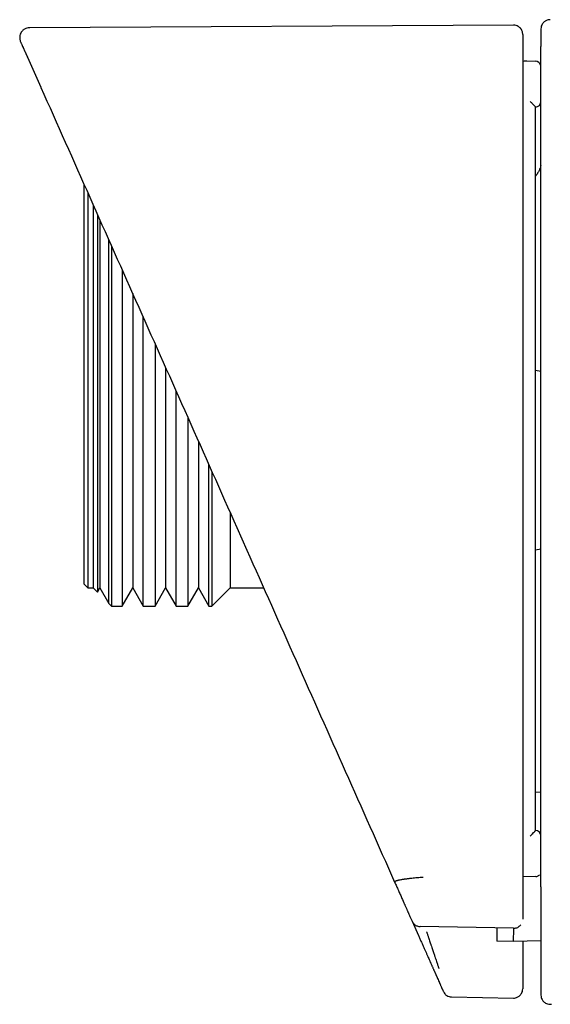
# Model space of a CAD drawing. Header units: millimetres. Extents: x 8 to 1762, y 12 to 2705.
# Tile 109 of 116: x 1174 to 1204, y 1475 to 1529. Entities that reach past the tile are written whole.
import ezdxf

# ---------------------------------------------------------------- set-up
doc = ezdxf.new("R2010")
doc.units = ezdxf.units.MM

msp = doc.modelspace()

# ---------------------------------------------------------------- linework, layer by layer
at = {"color": 7, "linetype": 'Continuous', "lineweight": 30}
for p, q in [((1201.501, 1528.461), (1174.98, 1528.322)), ((1174.858, 1526.7), (1175.585, 1525.067)), ((1202.008, 1526.503), (1201.992, 1526.504)), ((1202.008, 1526.503), (1201.992, 1526.503)), ((1202.004, 1526.503), (1202.714, 1526.478)), ((1202.232, 1526.495), (1202.095, 1526.5)), ((1175.585, 1525.067), (1175.593, 1525.051)), ((1175.585, 1525.067), (1175.592, 1525.053)), ((1202.704, 1523.974), (1202.704, 1523.973)), ((1177.964, 1509.615), (1177.964, 1519.731)), ((1178.164, 1519.278), (1178.164, 1509.615)), ((1178.464, 1518.608), (1178.464, 1509.615)), ((1178.693, 1518.088), (1178.693, 1497.385)), ((1178.826, 1517.791), (1178.826, 1509.615)), ((1179.321, 1509.615), (1179.321, 1516.678)), ((1179.464, 1516.36), (1179.464, 1509.615)), ((1180.049, 1515.045), (1180.049, 1496.615)), ((1180.626, 1513.748), (1180.626, 1509.615)), ((1181.203, 1509.615), (1181.203, 1512.451)), ((1181.849, 1511), (1181.849, 1496.615)), ((1177.964, 1497.815), (1177.964, 1509.615)), ((1178.164, 1509.615), (1178.164, 1497.615)), ((1178.464, 1509.615), (1178.464, 1497.615)), ((1178.826, 1509.615), (1178.826, 1497.615)), ((1179.321, 1496.758), (1179.321, 1509.615)), ((1179.464, 1509.615), (1179.464, 1496.615)), ((1180.626, 1509.615), (1180.626, 1497.615)), ((1181.203, 1496.615), (1181.203, 1509.615)), ((1182.426, 1509.703), (1182.426, 1497.615)), ((1203.004, 1509.474), (1202.704, 1509.527)), ((1183.003, 1496.615), (1183.003, 1508.406)), ((1183.649, 1506.956), (1183.649, 1496.615)), ((1184.226, 1505.66), (1184.226, 1497.615)), ((1184.803, 1496.615), (1184.803, 1504.361)), ((1184.964, 1504.003), (1184.964, 1496.615)), ((1185.964, 1501.753), (1185.964, 1497.615)), ((1186.334, 1500.924), (1186.883, 1499.692)), ((1202.704, 1499.703), (1203.004, 1499.756)), ((1177.964, 1497.815), (1178.164, 1497.615)), ((1178.164, 1497.615), (1178.464, 1497.615)), ((1178.464, 1497.615), (1178.693, 1497.385)), ((1178.693, 1497.385), (1178.826, 1497.615)), ((1178.826, 1497.615), (1179.321, 1496.758)), ((1180.049, 1496.615), (1180.626, 1497.615)), ((1180.626, 1497.615), (1181.203, 1496.615)), ((1181.849, 1496.615), (1182.426, 1497.615)), ((1182.426, 1497.615), (1183.003, 1496.615)), ((1183.649, 1496.615), (1184.226, 1497.615)), ((1184.226, 1497.615), (1184.803, 1496.615)), ((1184.964, 1496.615), (1185.964, 1497.615)), ((1185.964, 1497.615), (1187.808, 1497.615)), ((1179.321, 1496.758), (1179.464, 1496.615)), ((1179.464, 1496.615), (1180.049, 1496.615)), ((1181.203, 1496.615), (1181.849, 1496.615)), ((1183.003, 1496.615), (1183.649, 1496.615)), ((1184.803, 1496.615), (1184.964, 1496.615)), ((1203.004, 1486.413), (1202.704, 1486.418)), ((1202.704, 1484.323), (1202.704, 1484.323)), ((1202.714, 1481.801), (1202.004, 1481.774)), ((1195.94, 1479.349), (1196.287, 1478.571)), ((1196.377, 1479.078), (1201.493, 1478.983)), ((1196.385, 1479.059), (1196.385, 1479.058)), ((1201.495, 1478.965), (1196.386, 1479.059)), ((1201.494, 1478.964), (1201.494, 1478.963)), ((1201.495, 1478.247), (1200.587, 1478.263)), ((1203.004, 1478.274), (1201.495, 1478.247)), ((1202.004, 1475.66), (1202.004, 1475.638)), ((1198.105, 1475.197), (1201.495, 1475.138))]:
    msp.add_line(p, q, dxfattribs=at)
for centre, start, end in [((1202.704, 1526.178), 19.1133, 88.0018), ((1202.704, 1524.273), 270, 0), ((1202.704, 1484.023), 0, 90)]:
    msp.add_arc(centre, 0.3, start, end, dxfattribs=at)
for points, knots in [([(1174.98, 1528.322), (1174.928, 1528.318), (1174.83, 1528.309), (1174.715, 1528.257), (1174.639, 1528.203), (1174.591, 1528.159), (1174.541, 1528.104), (1174.486, 1528.018), (1174.447, 1527.913), (1174.432, 1527.81), (1174.433, 1527.723), (1174.447, 1527.634), (1174.47, 1527.577), (1174.481, 1527.549)], [0, 0, 0, 0, 0.142599, 0.269723, 0.340937, 0.398946, 0.448084, 0.546647, 0.677127, 0.752509, 0.832698, 0.915863, 1, 1, 1, 1]), ([(1202.004, 1527.946), (1202.003, 1527.972), (1202.003, 1528.02), (1201.988, 1528.092), (1201.968, 1528.15), (1201.946, 1528.195), (1201.93, 1528.223), (1201.916, 1528.243), (1201.905, 1528.26), (1201.879, 1528.293), (1201.831, 1528.342), (1201.749, 1528.402), (1201.635, 1528.451), (1201.547, 1528.458), (1201.501, 1528.461)], [0, 0, 0, 0, 0.201892, 0.365936, 0.49202, 0.561797, 0.610783, 0.627944, 0.64084, 0.663002, 0.72147, 0.799186, 0.893744, 1, 1, 1, 1]), ([(1203.517, 1528.76), (1203.477, 1528.757), (1203.403, 1528.754), (1203.308, 1528.721), (1203.237, 1528.684), (1203.179, 1528.642), (1203.123, 1528.588), (1203.065, 1528.505), (1203.016, 1528.393), (1203.008, 1528.306), (1203.004, 1528.26)], [0, 0, 0, 0, 0.1487751, 0.2764004, 0.375802, 0.4495116, 0.5449299, 0.6712502, 0.8255356, 1, 1, 1, 1]), ([(1203.004, 1528.255), (1203.004, 1528.254), (1203.004, 1528.252), (1203.004, 1528.196), (1203.004, 1528.1), (1203.004, 1527.96), (1203.004, 1527.778), (1203.004, 1527.557), (1203.004, 1527.374), (1203.004, 1527.283)], [0, 0, 0, 0, 0.119995, 0.266657, 0.41332, 0.559985, 0.706653, 0.853324, 1, 1, 1, 1]), ([(1202.004, 1527.942), (1202.004, 1527.941), (1202.004, 1527.94), (1202.004, 1527.884), (1202.004, 1527.788), (1202.004, 1527.651), (1202.004, 1527.471), (1202.004, 1527.252), (1202.004, 1527.071), (1202.004, 1526.981)], [0, 0, 0, 0, 0.125147, 0.27095, 0.416755, 0.562561, 0.70837, 0.854183, 1, 1, 1, 1]), ([(1174.483, 1527.544), (1174.483, 1527.544), (1174.483, 1527.543), (1174.501, 1527.503), (1174.528, 1527.441), (1174.568, 1527.353), (1174.606, 1527.267), (1174.637, 1527.198), (1174.655, 1527.157), (1174.674, 1527.115), (1174.694, 1527.07), (1174.715, 1527.023), (1174.735, 1526.977), (1174.752, 1526.939), (1174.762, 1526.918), (1174.765, 1526.909), (1174.766, 1526.907), (1174.768, 1526.903), (1174.769, 1526.9), (1174.771, 1526.896), (1174.773, 1526.893), (1174.776, 1526.886), (1174.78, 1526.876), (1174.786, 1526.863), (1174.792, 1526.85), (1174.797, 1526.837), (1174.803, 1526.825), (1174.808, 1526.814), (1174.813, 1526.803), (1174.817, 1526.792), (1174.822, 1526.782), (1174.826, 1526.772), (1174.831, 1526.763), (1174.835, 1526.754), (1174.838, 1526.745), (1174.842, 1526.737), (1174.845, 1526.73), (1174.848, 1526.723), (1174.851, 1526.717), (1174.853, 1526.711), (1174.856, 1526.706), (1174.858, 1526.702), (1174.858, 1526.7)], [0, 0, 0, 0, 0.119965, 0.24321, 0.366428, 0.489619, 0.612904, 0.64905, 0.685186, 0.721312, 0.757376, 0.793341, 0.829484, 0.859542, 0.872807, 0.874297, 0.876219, 0.878642, 0.881042, 0.883419, 0.885774, 0.888105, 0.897332, 0.906182, 0.914655, 0.922751, 0.930469, 0.93781, 0.944774, 0.951361, 0.957571, 0.963403, 0.968858, 0.973936, 0.978637, 0.982961, 0.986593, 0.989908, 0.992907, 0.995588, 0.997952, 1, 1, 1, 1]), ([(1203.004, 1526.771), (1203.004, 1526.803), (1203.004, 1526.868), (1203.004, 1526.962), (1203.004, 1527.053), (1203.004, 1527.133), (1203.004, 1527.199), (1203.004, 1527.246), (1203.004, 1527.276), (1203.004, 1527.28), (1203.004, 1527.283)], [0, 0, 0, 0, 0.120081, 0.240494, 0.369919, 0.499995, 0.62942, 0.759495, 0.879582, 1, 1, 1, 1]), ([(1174.838, 1526.754), (1174.842, 1526.743), (1174.851, 1526.722), (1174.867, 1526.703), (1174.874, 1526.693)], [0, 0, 0, 0, 0.518764, 1, 1, 1, 1]), ([(1202.004, 1526.981), (1202.004, 1526.979), (1202.004, 1526.974), (1202.004, 1526.945), (1202.004, 1526.9), (1202.004, 1526.846), (1202.004, 1526.791), (1202.004, 1526.738), (1202.004, 1526.673), (1202.004, 1526.592), (1202.004, 1526.529), (1202.004, 1526.495)], [0, 0, 0, 0, 0.124313, 0.250379, 0.373554, 0.499975, 0.581965, 0.664762, 0.749742, 0.866522, 1, 1, 1, 1]), ([(1203.004, 1481.807), (1203.004, 1483.948), (1203.004, 1488.23), (1203.004, 1494.654), (1203.004, 1501.078), (1203.004, 1507.501), (1203.004, 1513.925), (1203.004, 1520.348), (1203.004, 1524.63), (1203.004, 1526.771)], [0, 0, 0, 0, 0.142872, 0.285729, 0.428577, 0.571423, 0.714271, 0.857128, 1, 1, 1, 1]), ([(1202.004, 1526.495), (1202.004, 1526.443), (1202.004, 1526.328), (1202.004, 1526.144), (1202.004, 1525.939), (1202.004, 1525.728), (1202.004, 1525.52), (1202.004, 1525.317), (1202.004, 1525.166), (1202.004, 1525.071), (1202.004, 1525.028), (1202.004, 1524.982), (1202.004, 1524.929), (1202.004, 1524.869), (1202.004, 1524.801), (1202.004, 1524.703), (1202.004, 1524.567), (1202.004, 1524.388), (1202.004, 1524.1), (1202.004, 1523.762), (1202.004, 1523.383), (1202.004, 1523.058), (1202.004, 1522.735), (1202.004, 1522.411), (1202.004, 1521.042), (1202.004, 1517.718), (1202.004, 1512.661), (1202.004, 1506.918), (1202.004, 1501.045), (1202.004, 1494.821), (1202.004, 1488.247), (1202.004, 1483.865), (1202.004, 1481.674)], [0, 0, 0, 0, 0.003528, 0.007643, 0.012345, 0.01722, 0.021757, 0.026293, 0.030829, 0.031823, 0.03269, 0.033715, 0.034898, 0.03624, 0.03774, 0.039398, 0.04285, 0.046833, 0.051348, 0.062145, 0.069493, 0.076702, 0.083912, 0.091123, 0.098335, 0.175606, 0.313591, 0.43679, 0.56, 0.706665, 0.853329, 1, 1, 1, 1]), ([(1175.593, 1525.051), (1176.486, 1523.045), (1178.272, 1519.033), (1180.956, 1513.004), (1183.643, 1506.969), (1185.437, 1502.939), (1186.334, 1500.924)], [0, 0, 0, 0, 0.249995, 0.499994, 0.749996, 1, 1, 1, 1]), ([(1202.414, 1524.279), (1202.426, 1524.268), (1202.459, 1524.235), (1202.524, 1524.168), (1202.591, 1524.1), (1202.643, 1524.044), (1202.676, 1524.008), (1202.699, 1523.982), (1202.702, 1523.976), (1202.704, 1523.974)], [0, 0, 0, 0, 0.088695, 0.250449, 0.499538, 0.633819, 0.749759, 0.880019, 1, 1, 1, 1]), ([(1202.704, 1484.323), (1202.704, 1485.792), (1202.704, 1488.737), (1202.704, 1493.165), (1202.704, 1497.611), (1202.704, 1502.067), (1202.704, 1506.98), (1202.704, 1512.343), (1202.704, 1518.159), (1202.704, 1522.035), (1202.704, 1523.974)], [0, 0, 0, 0, 0.1111954, 0.2228537, 0.3349772, 0.4475681, 0.5600036, 0.7066697, 0.8533335, 1, 1, 1, 1]), ([(1203.004, 1520.763), (1203.003, 1520.762), (1202.994, 1520.73), (1202.97, 1520.666), (1202.948, 1520.604), (1202.933, 1520.574), (1202.933, 1520.574)], [0, 0, 0, 0, 0.0235019, 0.5188709, 0.9980511, 1, 1, 1, 1]), ([(1202.952, 1520.623), (1202.946, 1520.606), (1202.92, 1520.539), (1202.859, 1520.416), (1202.783, 1520.283), (1202.724, 1520.205), (1202.704, 1520.179)], [0, 0, 0, 0, 0.104223, 0.427228, 0.808642, 1, 1, 1, 1]), ([(1186.883, 1499.692), (1187.781, 1497.675), (1189.578, 1493.638), (1192.279, 1487.573), (1194.082, 1483.522), (1194.984, 1481.496)], [0, 0, 0, 0, 0.333078, 0.666406, 1, 1, 1, 1]), ([(1202.414, 1484.017), (1202.425, 1484.028), (1202.458, 1484.062), (1202.523, 1484.127), (1202.591, 1484.197), (1202.643, 1484.252), (1202.676, 1484.288), (1202.699, 1484.314), (1202.702, 1484.32), (1202.704, 1484.323)], [0, 0, 0, 0, 0.085058, 0.250443, 0.499534, 0.633774, 0.749757, 0.880027, 1, 1, 1, 1]), ([(1202.715, 1481.799), (1202.752, 1481.805), (1202.809, 1481.812), (1202.874, 1481.852), (1202.911, 1481.876), (1202.922, 1481.895), (1202.924, 1481.897)], [0, 0, 0, 0, 0.465718, 0.715345, 0.97004, 1, 1, 1, 1]), ([(1196.544, 1481.75), (1196.491, 1481.746), (1196.385, 1481.739), (1196.228, 1481.726), (1196.077, 1481.713), (1195.955, 1481.701), (1195.861, 1481.691), (1195.793, 1481.683), (1195.726, 1481.675), (1195.662, 1481.667), (1195.599, 1481.659), (1195.539, 1481.651), (1195.482, 1481.643), (1195.422, 1481.633), (1195.352, 1481.622), (1195.292, 1481.611), (1195.245, 1481.601), (1195.213, 1481.595), (1195.181, 1481.587), (1195.148, 1481.58), (1195.117, 1481.571), (1195.079, 1481.56), (1195.04, 1481.547), (1195.005, 1481.53), (1194.983, 1481.513), (1194.984, 1481.502), (1194.984, 1481.496)], [0, 0, 0, 0, 0.064094, 0.127374, 0.190078, 0.252386, 0.283442, 0.314444, 0.345401, 0.376322, 0.407213, 0.438081, 0.46893, 0.499765, 0.538411, 0.592817, 0.614469, 0.637884, 0.66307, 0.690038, 0.718805, 0.749395, 0.805491, 0.865687, 0.930342, 1, 1, 1, 1]), ([(1194.984, 1481.496), (1195.001, 1481.459), (1195.035, 1481.383), (1195.085, 1481.27), (1195.136, 1481.156), (1195.187, 1481.041), (1195.239, 1480.924), (1195.29, 1480.811), (1195.338, 1480.701), (1195.386, 1480.595), (1195.421, 1480.515), (1195.446, 1480.46), (1195.458, 1480.432), (1195.471, 1480.403), (1195.483, 1480.377), (1195.497, 1480.345), (1195.514, 1480.307), (1195.537, 1480.255), (1195.565, 1480.193), (1195.596, 1480.123), (1195.628, 1480.05), (1195.657, 1479.985), (1195.683, 1479.927), (1195.705, 1479.878), (1195.726, 1479.83), (1195.748, 1479.782), (1195.774, 1479.724), (1195.804, 1479.655), (1195.839, 1479.576), (1195.873, 1479.5), (1195.906, 1479.427), (1195.927, 1479.379), (1195.938, 1479.355)], [0, 0, 0, 0, 0.046542, 0.09442, 0.143634, 0.194185, 0.246073, 0.299298, 0.347241, 0.39622, 0.446233, 0.45961, 0.473058, 0.486579, 0.500132, 0.510704, 0.531939, 0.553793, 0.586496, 0.620494, 0.655788, 0.692378, 0.71604, 0.740214, 0.764152, 0.787425, 0.810356, 0.850458, 0.889473, 0.927402, 0.964244, 1, 1, 1, 1]), ([(1202.004, 1481.674), (1202.004, 1481.636), (1202.004, 1481.559), (1202.004, 1481.444), (1202.004, 1481.326), (1202.004, 1481.207), (1202.004, 1481.086), (1202.004, 1480.969), (1202.004, 1480.854), (1202.004, 1480.743), (1202.004, 1480.661), (1202.004, 1480.607), (1202.004, 1480.582), (1202.004, 1480.557), (1202.004, 1480.532), (1202.004, 1480.51), (1202.004, 1480.466), (1202.004, 1480.404), (1202.004, 1480.322), (1202.004, 1480.242), (1202.004, 1480.16), (1202.004, 1480.077), (1202.004, 1479.991), (1202.004, 1479.905), (1202.004, 1479.818), (1202.004, 1479.732), (1202.004, 1479.644), (1202.004, 1479.554), (1202.004, 1479.494), (1202.004, 1479.464)], [0, 0, 0, 0, 0.045569, 0.092701, 0.141397, 0.191657, 0.243481, 0.296868, 0.345143, 0.394629, 0.445326, 0.456642, 0.468016, 0.479449, 0.490941, 0.501806, 0.51024, 0.550944, 0.587235, 0.624684, 0.66329, 0.703053, 0.743973, 0.78605, 0.826783, 0.868544, 0.911334, 0.955153, 1, 1, 1, 1]), ([(1203.004, 1481.238), (1203.004, 1481.242), (1203.004, 1481.251), (1203.004, 1481.288), (1203.004, 1481.342), (1203.004, 1481.416), (1203.004, 1481.504), (1203.004, 1481.601), (1203.004, 1481.704), (1203.004, 1481.773), (1203.004, 1481.807)], [0, 0, 0, 0, 0.120457, 0.241228, 0.370304, 0.499995, 0.629071, 0.758762, 0.879224, 1, 1, 1, 1]), ([(1203.004, 1481.238), (1203.004, 1481.182), (1203.004, 1481.067), (1203.004, 1480.899), (1203.004, 1480.729), (1203.004, 1480.56), (1203.004, 1480.39), (1203.004, 1480.219), (1203.004, 1480.057), (1203.004, 1479.901), (1203.004, 1479.76), (1203.004, 1479.661), (1203.004, 1479.604), (1203.004, 1479.584), (1203.004, 1479.563), (1203.004, 1479.544), (1203.004, 1479.502), (1203.004, 1479.438), (1203.004, 1479.35), (1203.004, 1479.26), (1203.004, 1479.171), (1203.004, 1479.082), (1203.004, 1478.993), (1203.004, 1478.911), (1203.004, 1478.855), (1203.004, 1478.827), (1203.004, 1478.818), (1203.004, 1478.809), (1203.004, 1478.8), (1203.004, 1478.792), (1203.004, 1478.775), (1203.004, 1478.748), (1203.004, 1478.703), (1203.004, 1478.649), (1203.004, 1478.584), (1203.004, 1478.517), (1203.004, 1478.448), (1203.004, 1478.378), (1203.004, 1478.307), (1203.004, 1478.236), (1203.004, 1478.169), (1203.004, 1478.124), (1203.004, 1478.1), (1203.004, 1478.093), (1203.004, 1478.085), (1203.004, 1478.078), (1203.004, 1478.071), (1203.004, 1478.049), (1203.004, 1478.004), (1203.004, 1477.936), (1203.004, 1477.86), (1203.004, 1477.783), (1203.004, 1477.703), (1203.004, 1477.623), (1203.004, 1477.54), (1203.004, 1477.455), (1203.004, 1477.368), (1203.004, 1477.28), (1203.004, 1477.19), (1203.004, 1477.098), (1203.004, 1477), (1203.004, 1476.895), (1203.004, 1476.789), (1203.004, 1476.715), (1203.004, 1476.674), (1203.004, 1476.664), (1203.004, 1476.656), (1203.004, 1476.65), (1203.004, 1476.643), (1203.004, 1476.628), (1203.004, 1476.605), (1203.004, 1476.574), (1203.004, 1476.539), (1203.004, 1476.503), (1203.004, 1476.464), (1203.004, 1476.427), (1203.004, 1476.401), (1203.004, 1476.387), (1203.004, 1476.382), (1203.004, 1476.377), (1203.004, 1476.372), (1203.004, 1476.367), (1203.004, 1476.357), (1203.004, 1476.339), (1203.004, 1476.315), (1203.004, 1476.291), (1203.004, 1476.27), (1203.004, 1476.253), (1203.004, 1476.239), (1203.004, 1476.227), (1203.004, 1476.217), (1203.004, 1476.21), (1203.004, 1476.205), (1203.004, 1476.203), (1203.004, 1476.202), (1203.004, 1476.202), (1203.004, 1476.201), (1203.004, 1476.199), (1203.004, 1476.196), (1203.004, 1476.184), (1203.004, 1476.158), (1203.004, 1476.105), (1203.004, 1476.051), (1203.004, 1476.001), (1203.004, 1475.972), (1203.004, 1475.945), (1203.004, 1475.92), (1203.004, 1475.896), (1203.004, 1475.874), (1203.004, 1475.855), (1203.004, 1475.838), (1203.004, 1475.822), (1203.004, 1475.805), (1203.004, 1475.787), (1203.004, 1475.769), (1203.004, 1475.738), (1203.004, 1475.696), (1203.004, 1475.642), (1203.004, 1475.589), (1203.004, 1475.538), (1203.004, 1475.492), (1203.004, 1475.452), (1203.004, 1475.418), (1203.004, 1475.399), (1203.004, 1475.39)], [0, 0, 0, 0, 0.022783, 0.04608, 0.069891, 0.094217, 0.119057, 0.144412, 0.170281, 0.193004, 0.216109, 0.236759, 0.24003, 0.24331, 0.246596, 0.24989, 0.25264, 0.266685, 0.281061, 0.295767, 0.310804, 0.325399, 0.340293, 0.355485, 0.366907, 0.368415, 0.369926, 0.371439, 0.372955, 0.374474, 0.375738, 0.381871, 0.388178, 0.398788, 0.409857, 0.421384, 0.433371, 0.445816, 0.457845, 0.470274, 0.483103, 0.492842, 0.494134, 0.495429, 0.496728, 0.498031, 0.499338, 0.500424, 0.509743, 0.522734, 0.536166, 0.550041, 0.563948, 0.578273, 0.593015, 0.608174, 0.623751, 0.639455, 0.655562, 0.672072, 0.688984, 0.708403, 0.728327, 0.746277, 0.748657, 0.750505, 0.751686, 0.752892, 0.754123, 0.75538, 0.760737, 0.766508, 0.772692, 0.77929, 0.786302, 0.793727, 0.799576, 0.800362, 0.801284, 0.802193, 0.80309, 0.803974, 0.804844, 0.808779, 0.81365, 0.818004, 0.821839, 0.824826, 0.8274, 0.82956, 0.831308, 0.832642, 0.833563, 0.833741, 0.833888, 0.834006, 0.834093, 0.834151, 0.835027, 0.835903, 0.84072, 0.849323, 0.864684, 0.870502, 0.876009, 0.880461, 0.884913, 0.889365, 0.893817, 0.896816, 0.899814, 0.902813, 0.905811, 0.909154, 0.912477, 0.915716, 0.926537, 0.936296, 0.947745, 0.959109, 0.970017, 0.980468, 0.990462, 1, 1, 1, 1]), ([(1195.991, 1479.269), (1195.997, 1479.258), (1196.015, 1479.226), (1196.06, 1479.184), (1196.117, 1479.138), (1196.181, 1479.102), (1196.27, 1479.067), (1196.34, 1479.06), (1196.386, 1479.056)], [0, 0, 0, 0, 0.091258, 0.250222, 0.404915, 0.556948, 0.707328, 1, 1, 1, 1]), ([(1201.494, 1478.961), (1201.525, 1478.962), (1201.589, 1478.965), (1201.684, 1478.991), (1201.775, 1479.038), (1201.849, 1479.094), (1201.884, 1479.139), (1201.897, 1479.157)], [0, 0, 0, 0, 0.198786, 0.409747, 0.629572, 0.855584, 1, 1, 1, 1]), ([(1196.735, 1478.774), (1196.742, 1478.754), (1196.756, 1478.711), (1196.778, 1478.644), (1196.802, 1478.57), (1196.829, 1478.49), (1196.862, 1478.39), (1196.898, 1478.282), (1196.927, 1478.194), (1196.945, 1478.139), (1196.955, 1478.11), (1196.963, 1478.085), (1196.97, 1478.065), (1196.989, 1478.008), (1197.019, 1477.918), (1197.059, 1477.797), (1197.096, 1477.686), (1197.129, 1477.585), (1197.16, 1477.494), (1197.196, 1477.388), (1197.235, 1477.27), (1197.276, 1477.147), (1197.311, 1477.043), (1197.342, 1476.953), (1197.367, 1476.879), (1197.387, 1476.822), (1197.4, 1476.782), (1197.405, 1476.772), (1197.407, 1476.766)], [0, 0, 0, 0, 0.020365, 0.043022, 0.068033, 0.09546, 0.125364, 0.17029, 0.206322, 0.218156, 0.228487, 0.2373, 0.244582, 0.250326, 0.297853, 0.343208, 0.386238, 0.426818, 0.464851, 0.500265, 0.565963, 0.629665, 0.691154, 0.75026, 0.813732, 0.876682, 0.93885, 1, 1, 1, 1]), ([(1200.587, 1479), (1200.587, 1478.939), (1200.587, 1478.809), (1200.587, 1478.644), (1200.587, 1478.5), (1200.587, 1478.387), (1200.587, 1478.309), (1200.587, 1478.269), (1200.587, 1478.265), (1200.587, 1478.263)], [0, 0, 0, 0, 0.130713, 0.281211, 0.434652, 0.588635, 0.74259, 0.895993, 1, 1, 1, 1]), ([(1201.495, 1478.247), (1201.495, 1478.248), (1201.495, 1478.25), (1201.496, 1478.269), (1201.498, 1478.301), (1201.5, 1478.348), (1201.503, 1478.406), (1201.505, 1478.475), (1201.508, 1478.571), (1201.51, 1478.701), (1201.511, 1478.838), (1201.51, 1478.932), (1201.51, 1478.962)], [0, 0, 0, 0, 0.081615, 0.172682, 0.273219, 0.373535, 0.466515, 0.559499, 0.652485, 0.797934, 0.935643, 1, 1, 1, 1]), ([(1196.287, 1478.571), (1196.314, 1478.51), (1196.368, 1478.388), (1196.449, 1478.208), (1196.527, 1478.032), (1196.602, 1477.862), (1196.674, 1477.702), (1196.74, 1477.554), (1196.799, 1477.42), (1196.851, 1477.303), (1196.891, 1477.215), (1196.92, 1477.15), (1196.939, 1477.105), (1196.953, 1477.074), (1196.957, 1477.066), (1196.959, 1477.062)], [0, 0, 0, 0, 0.083976, 0.167065, 0.250308, 0.334674, 0.417584, 0.500226, 0.584613, 0.667452, 0.750214, 0.813339, 0.875519, 0.937491, 1, 1, 1, 1]), ([(1202.004, 1478.256), (1202.004, 1478.217), (1202.004, 1478.117), (1202.004, 1477.967), (1202.004, 1477.807), (1202.004, 1477.661), (1202.004, 1477.532), (1202.004, 1477.421), (1202.004, 1477.331), (1202.004, 1477.262), (1202.004, 1477.215), (1202.004, 1477.204), (1202.004, 1477.198)], [0, 0, 0, 0, 0.067456, 0.170994, 0.274071, 0.378359, 0.481849, 0.584909, 0.689215, 0.792896, 0.89593, 1, 1, 1, 1]), ([(1196.959, 1477.062), (1196.968, 1477.04), (1196.988, 1476.997), (1197.016, 1476.933), (1197.043, 1476.872), (1197.069, 1476.814), (1197.094, 1476.758), (1197.117, 1476.706), (1197.139, 1476.656), (1197.16, 1476.609), (1197.181, 1476.564), (1197.2, 1476.521), (1197.217, 1476.481), (1197.234, 1476.443), (1197.25, 1476.408), (1197.263, 1476.378), (1197.275, 1476.353), (1197.284, 1476.332), (1197.293, 1476.31), (1197.3, 1476.295), (1197.304, 1476.286), (1197.305, 1476.284), (1197.306, 1476.282), (1197.307, 1476.28), (1197.308, 1476.278), (1197.309, 1476.276), (1197.31, 1476.274), (1197.347, 1476.19), (1197.39, 1476.093), (1197.436, 1475.99), (1197.45, 1475.958), (1197.464, 1475.927), (1197.478, 1475.896), (1197.492, 1475.864), (1197.51, 1475.825), (1197.53, 1475.779), (1197.551, 1475.73), (1197.571, 1475.687), (1197.588, 1475.649), (1197.602, 1475.616), (1197.61, 1475.598), (1197.614, 1475.589)], [0, 0, 0, 0, 0.041831, 0.082021, 0.12057, 0.157478, 0.192744, 0.225784, 0.257241, 0.287115, 0.315406, 0.342585, 0.368122, 0.392019, 0.414275, 0.43489, 0.448964, 0.462156, 0.474466, 0.489363, 0.490743, 0.492109, 0.493459, 0.494795, 0.496116, 0.497422, 0.498713, 0.499989, 0.656781, 0.677313, 0.697846, 0.71838, 0.738915, 0.760699, 0.783604, 0.823354, 0.861631, 0.898433, 0.933761, 0.967617, 1, 1, 1, 1]), ([(1202.004, 1477.198), (1202.004, 1477.176), (1202.004, 1477.134), (1202.004, 1477.071), (1202.004, 1477.011), (1202.004, 1476.953), (1202.004, 1476.898), (1202.004, 1476.846), (1202.004, 1476.797), (1202.004, 1476.75), (1202.004, 1476.705), (1202.004, 1476.663), (1202.004, 1476.623), (1202.004, 1476.585), (1202.004, 1476.55), (1202.004, 1476.519), (1202.004, 1476.494), (1202.004, 1476.473), (1202.004, 1476.451), (1202.004, 1476.436), (1202.004, 1476.427), (1202.004, 1476.424), (1202.004, 1476.422), (1202.004, 1476.42), (1202.004, 1476.418), (1202.004, 1476.416), (1202.004, 1476.414), (1202.004, 1476.33), (1202.004, 1476.234), (1202.004, 1476.131), (1202.004, 1476.1), (1202.004, 1476.069), (1202.004, 1476.038), (1202.004, 1476.007), (1202.004, 1475.967), (1202.004, 1475.922), (1202.004, 1475.873), (1202.004, 1475.83), (1202.004, 1475.792), (1202.004, 1475.759), (1202.004, 1475.741), (1202.004, 1475.733)], [0, 0, 0, 0, 0.0414012, 0.0812125, 0.1194336, 0.1560648, 0.1911059, 0.2239735, 0.2553074, 0.2851076, 0.313374, 0.3405784, 0.3661929, 0.3902173, 0.4126517, 0.433496, 0.4477713, 0.4611915, 0.4737566, 0.4890333, 0.4904533, 0.491859, 0.4932502, 0.4946272, 0.4959897, 0.4973379, 0.4986717, 0.4999911, 0.6567839, 0.6773155, 0.6978484, 0.7183826, 0.7389181, 0.7607036, 0.783611, 0.8233653, 0.8616432, 0.8984452, 0.9337717, 0.9676231, 1, 1, 1, 1]), ([(1197.614, 1475.589), (1197.617, 1475.583), (1197.622, 1475.572), (1197.629, 1475.557), (1197.633, 1475.548), (1197.635, 1475.543), (1197.637, 1475.539), (1197.638, 1475.536), (1197.639, 1475.534), (1197.64, 1475.531), (1197.641, 1475.53), (1197.642, 1475.528), (1197.642, 1475.526), (1197.643, 1475.525), (1197.644, 1475.523), (1197.645, 1475.521), (1197.646, 1475.519), (1197.646, 1475.518), (1197.647, 1475.517), (1197.647, 1475.516)], [0, 0, 0, 0, 0.094666, 0.194545, 0.299642, 0.336206, 0.373361, 0.411109, 0.449448, 0.48838, 0.515363, 0.538866, 0.585768, 0.638995, 0.698546, 0.764423, 0.836624, 0.915149, 1, 1, 1, 1]), ([(1197.647, 1475.516), (1197.654, 1475.501), (1197.66, 1475.486), (1197.657, 1475.493), (1197.657, 1475.493)], [0, 0, 0, 0, 0.999892, 1, 1, 1, 1]), ([(1197.657, 1475.493), (1197.679, 1475.453), (1197.725, 1475.369), (1197.834, 1475.275), (1197.964, 1475.211), (1198.059, 1475.201), (1198.105, 1475.197)], [0, 0, 0, 0, 0.244904, 0.5, 0.755096, 1, 1, 1, 1]), ([(1201.495, 1475.138), (1201.534, 1475.14), (1201.607, 1475.143), (1201.702, 1475.176), (1201.772, 1475.214), (1201.83, 1475.257), (1201.886, 1475.312), (1201.944, 1475.393), (1201.993, 1475.505), (1202, 1475.592), (1202.004, 1475.638)], [0, 0, 0, 0, 0.148376, 0.27583, 0.375789, 0.450004, 0.545514, 0.672674, 0.827054, 1, 1, 1, 1]), ([(1202.004, 1475.733), (1202.004, 1475.727), (1202.004, 1475.715), (1202.004, 1475.701), (1202.004, 1475.692), (1202.004, 1475.686), (1202.004, 1475.683), (1202.004, 1475.68), (1202.004, 1475.678), (1202.004, 1475.675), (1202.004, 1475.674), (1202.004, 1475.672), (1202.004, 1475.67), (1202.004, 1475.668), (1202.004, 1475.667), (1202.004, 1475.665), (1202.004, 1475.663), (1202.004, 1475.662), (1202.004, 1475.661), (1202.004, 1475.66)], [0, 0, 0, 0, 0.094679, 0.194565, 0.299661, 0.336224, 0.373377, 0.411121, 0.449456, 0.488382, 0.515358, 0.538852, 0.585744, 0.638964, 0.698513, 0.764391, 0.836598, 0.915135, 1, 1, 1, 1]), ([(1203.004, 1475.39), (1203.004, 1475.386), (1203.004, 1475.378), (1203.004, 1475.367), (1203.004, 1475.358), (1203.004, 1475.351), (1203.004, 1475.346), (1203.004, 1475.343), (1203.004, 1475.339), (1203.004, 1475.336), (1203.004, 1475.334), (1203.004, 1475.331), (1203.004, 1475.328), (1203.004, 1475.325), (1203.004, 1475.322), (1203.004, 1475.32), (1203.004, 1475.319), (1203.004, 1475.318)], [0, 0, 0, 0, 0.064989, 0.134965, 0.209928, 0.289879, 0.333749, 0.378988, 0.425596, 0.473573, 0.515951, 0.551359, 0.63095, 0.715609, 0.805337, 0.900134, 1, 1, 1, 1]), ([(1203.004, 1475.318), (1203.004, 1475.303), (1203.004, 1475.288), (1203.004, 1475.296), (1203.004, 1475.296)], [0, 0, 0, 0, 0.999999, 1, 1, 1, 1]), ([(1203.004, 1475.296), (1203.008, 1475.253), (1203.015, 1475.174), (1203.055, 1475.072), (1203.101, 1474.998), (1203.151, 1474.938), (1203.217, 1474.882), (1203.313, 1474.83), (1203.416, 1474.802), (1203.511, 1474.794), (1203.56, 1474.8), (1203.585, 1474.802)], [0, 0, 0, 0, 0.147886, 0.275461, 0.375119, 0.449265, 0.545473, 0.672631, 0.827312, 0.912507, 1, 1, 1, 1])]:
    msp.add_open_spline(points, degree=3, knots=knots, dxfattribs=at)

doc.saveas('drawing.dxf')
